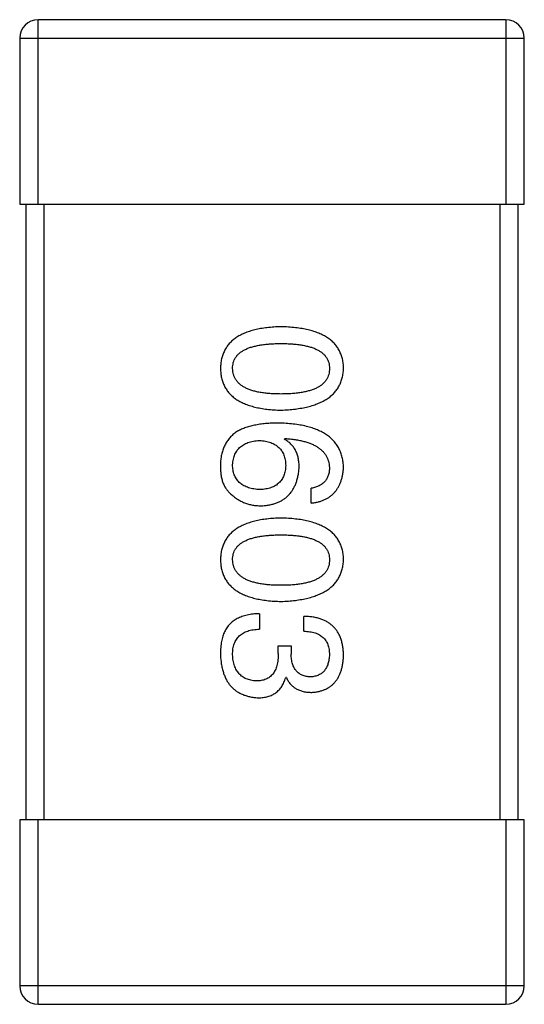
# Model space of a CAD drawing. Header units: millimetres. Extents: x 134 to 283, y 142 to 332.
# Tile 39 of 145: x 198.751 to 199.571, y 173.42 to 175.02. Entities that reach past the tile are written whole.
import ezdxf

# ---------------------------------------------------------------- set-up
doc = ezdxf.new("R2010")
doc.units = ezdxf.units.MM
doc.header["$LTSCALE"] = 0.1
doc.layers.get('0').update_dxf_attribs({"linetype": 'CONTINUOUS'})

msp = doc.modelspace()

# ---------------------------------------------------------------- linework, layer by layer
at = {"color": 7, "linetype": 'Continuous'}
for p, q in [((199.5415, 175.0201), (198.7815, 175.0201)), ((198.7815, 174.7201), (198.7815, 175.0201)), ((199.5415, 175.0201), (199.5415, 174.7201)), ((198.7515, 174.9901), (199.5715, 174.9901)), ((198.7515, 174.9901), (198.7515, 174.7201)), ((199.5715, 174.7201), (199.5715, 174.9901)), ((198.7515, 174.7201), (199.5715, 174.7201)), ((198.7615, 174.7201), (198.7615, 173.7201)), ((198.7915, 173.7201), (198.7915, 174.7201)), ((199.5315, 174.7201), (199.5315, 173.7201)), ((199.5615, 173.7201), (199.5615, 174.7201)), ((199.1815, 174.3384), (199.1826, 174.3394)), ((199.2253, 174.2345), (199.2253, 174.2586)), ((199.1411, 174.0548), (199.1411, 174.0297)), ((199.2132, 174.0264), (199.2132, 174.0504)), ((199.1717, 174.0024), (199.1925, 174.0024)), ((199.1717, 173.9903), (199.1717, 174.0024)), ((199.1925, 174.0024), (199.1925, 173.9892)), ((199.1848, 173.951), (199.1837, 173.951)), ((199.5715, 173.7201), (198.7515, 173.7201)), ((198.7515, 173.7201), (198.7515, 173.4501)), ((198.7815, 173.4201), (198.7815, 173.7201)), ((199.5415, 173.7201), (199.5415, 173.4201)), ((199.5715, 173.4501), (199.5715, 173.7201)), ((199.5715, 173.4501), (198.7515, 173.4501)), ((198.7815, 173.4201), (199.5415, 173.4201))]:
    msp.add_line(p, q, dxfattribs=at)
for centre, start, end in [((198.7815, 174.9901), 90, 180), ((199.5415, 174.9901), 0, 90), ((198.7815, 173.4501), 180, 270), ((199.5415, 173.4501), 270, 0)]:
    msp.add_arc(centre, 0.03, start, end, dxfattribs=at)
for points, knots in [([(199.1761, 174.5211), (199.1721, 174.521), (199.1645, 174.5207), (199.1535, 174.5197), (199.1432, 174.5182), (199.1336, 174.5162), (199.1248, 174.5137), (199.1168, 174.5107), (199.1094, 174.5073), (199.1029, 174.5032), (199.097, 174.4988), (199.092, 174.4938), (199.0877, 174.4882), (199.0841, 174.4822), (199.0814, 174.4757), (199.0793, 174.4687), (199.0781, 174.4612), (199.0778, 174.456), (199.0777, 174.4534)], [0, 0, 0, 0, 0.087693, 0.170223, 0.247496, 0.319826, 0.387768, 0.451403, 0.511459, 0.568358, 0.622671, 0.675251, 0.726739, 0.778422, 0.830759, 0.884394, 0.940865, 1, 1, 1, 1]), ([(199.2777, 174.4534), (199.2776, 174.456), (199.2774, 174.4612), (199.2761, 174.4687), (199.2739, 174.4757), (199.2711, 174.4822), (199.2674, 174.4883), (199.263, 174.4938), (199.2578, 174.4988), (199.2517, 174.5032), (199.2449, 174.5073), (199.2374, 174.5107), (199.2291, 174.5137), (199.2199, 174.5162), (199.2101, 174.5182), (199.1994, 174.5197), (199.188, 174.5207), (199.1801, 174.521), (199.1761, 174.5211)], [0, 0, 0, 0, 0.057911, 0.113262, 0.165956, 0.217443, 0.268511, 0.319665, 0.372, 0.426129, 0.483365, 0.543779, 0.607756, 0.676562, 0.749704, 0.827713, 0.911177, 1, 1, 1, 1]), ([(199.0974, 174.4534), (199.0975, 174.455), (199.0976, 174.4582), (199.0985, 174.4628), (199.1, 174.4672), (199.1023, 174.4711), (199.105, 174.4748), (199.1084, 174.4782), (199.1125, 174.4811), (199.1171, 174.4838), (199.1224, 174.4862), (199.1282, 174.4883), (199.1348, 174.4899), (199.1418, 174.4914), (199.1495, 174.4925), (199.1578, 174.4932), (199.1667, 174.4937), (199.1729, 174.4938), (199.1761, 174.4938)], [0, 0, 0, 0, 0.049766, 0.097012, 0.143225, 0.188786, 0.235079, 0.282962, 0.333687, 0.387747, 0.445963, 0.508657, 0.576545, 0.649868, 0.72822, 0.812712, 0.903543, 1, 1, 1, 1]), ([(199.1761, 174.4938), (199.1792, 174.4938), (199.1854, 174.4937), (199.1943, 174.4932), (199.2027, 174.4925), (199.2104, 174.4914), (199.2174, 174.4899), (199.2239, 174.4883), (199.2298, 174.4862), (199.235, 174.4838), (199.2397, 174.4811), (199.2437, 174.4782), (199.2471, 174.4748), (199.2499, 174.4711), (199.2521, 174.4671), (199.2537, 174.4628), (199.2546, 174.4582), (199.2547, 174.455), (199.2548, 174.4534)], [0, 0, 0, 0, 0.096452, 0.187278, 0.271765, 0.350519, 0.423437, 0.491321, 0.554011, 0.612224, 0.666281, 0.717003, 0.764884, 0.811423, 0.856783, 0.902993, 0.950236, 1, 1, 1, 1]), ([(199.0777, 174.4534), (199.0778, 174.4507), (199.0781, 174.4455), (199.0793, 174.438), (199.0814, 174.431), (199.0841, 174.4245), (199.0877, 174.4185), (199.092, 174.4129), (199.097, 174.4079), (199.1029, 174.4034), (199.1094, 174.3995), (199.1168, 174.396), (199.1248, 174.393), (199.1336, 174.3905), (199.1432, 174.3885), (199.1535, 174.387), (199.1645, 174.386), (199.1721, 174.3857), (199.1761, 174.3856)], [0, 0, 0, 0, 0.059134, 0.115603, 0.169236, 0.221572, 0.273254, 0.32474, 0.377319, 0.431815, 0.488555, 0.548609, 0.612242, 0.680182, 0.75251, 0.829782, 0.91231, 1, 1, 1, 1]), ([(199.1761, 174.4118), (199.1729, 174.4119), (199.1669, 174.4119), (199.1581, 174.4124), (199.1499, 174.4132), (199.1422, 174.4143), (199.1352, 174.4157), (199.1288, 174.4175), (199.1229, 174.4196), (199.1177, 174.4221), (199.113, 174.4248), (199.109, 174.4279), (199.1055, 174.4313), (199.1026, 174.4351), (199.1004, 174.4392), (199.0987, 174.4436), (199.0977, 174.4484), (199.0975, 174.4517), (199.0974, 174.4534)], [0, 0, 0, 0, 0.094834, 0.184067, 0.267029, 0.344713, 0.417334, 0.484367, 0.546941, 0.604717, 0.65953, 0.710539, 0.759381, 0.806382, 0.853027, 0.900623, 0.949121, 1, 1, 1, 1]), ([(199.1761, 174.3856), (199.1801, 174.3858), (199.1879, 174.3861), (199.1992, 174.3873), (199.2098, 174.3889), (199.2195, 174.3909), (199.2286, 174.3934), (199.2369, 174.3965), (199.2444, 174.4), (199.2512, 174.404), (199.2572, 174.4085), (199.2625, 174.4135), (199.267, 174.4189), (199.2707, 174.4249), (199.2736, 174.4313), (199.2758, 174.4382), (199.2773, 174.4456), (199.2776, 174.4507), (199.2777, 174.4534)], [0, 0, 0, 0, 0.088475, 0.171606, 0.249595, 0.322626, 0.391327, 0.455765, 0.516374, 0.573675, 0.628522, 0.681161, 0.732559, 0.783563, 0.83504, 0.887639, 0.942585, 1, 1, 1, 1]), ([(199.2548, 174.4534), (199.2547, 174.4517), (199.2546, 174.4484), (199.2537, 174.4436), (199.2521, 174.4392), (199.25, 174.4351), (199.2471, 174.4314), (199.2437, 174.4279), (199.2397, 174.4248), (199.235, 174.422), (199.2298, 174.4196), (199.2239, 174.4175), (199.2174, 174.4158), (199.2103, 174.4143), (199.2027, 174.4132), (199.1943, 174.4124), (199.1854, 174.4119), (199.1792, 174.4119), (199.1761, 174.4118)], [0, 0, 0, 0, 0.050604, 0.098688, 0.145699, 0.191791, 0.238625, 0.286717, 0.337546, 0.391814, 0.449755, 0.512106, 0.579685, 0.652048, 0.730262, 0.814146, 0.904281, 1, 1, 1, 1]), ([(199.1717, 174.3646), (199.1682, 174.3646), (199.1613, 174.3645), (199.1513, 174.3638), (199.1418, 174.3627), (199.1331, 174.3611), (199.1249, 174.3592), (199.1173, 174.3568), (199.1103, 174.3539), (199.106, 174.3515), (199.1039, 174.3504)], [0, 0, 0, 0, 0.151498, 0.29521, 0.430242, 0.557137, 0.677306, 0.790845, 0.898111, 1, 1, 1, 1]), ([(199.2777, 174.2925), (199.2775, 174.2953), (199.2772, 174.3008), (199.2757, 174.3088), (199.2735, 174.3163), (199.2704, 174.3232), (199.2666, 174.3297), (199.2618, 174.3355), (199.2564, 174.3409), (199.2501, 174.3456), (199.243, 174.3499), (199.2352, 174.3536), (199.2265, 174.3568), (199.2171, 174.3594), (199.2069, 174.3616), (199.1958, 174.3631), (199.184, 174.3642), (199.1759, 174.3645), (199.1717, 174.3646)], [0, 0, 0, 0, 0.058957, 0.115262, 0.16907, 0.221312, 0.273147, 0.324961, 0.377649, 0.432026, 0.488925, 0.549039, 0.612912, 0.680653, 0.753056, 0.830314, 0.912483, 1, 1, 1, 1]), ([(199.1039, 174.3504), (199.1019, 174.3489), (199.098, 174.346), (199.0928, 174.3407), (199.0884, 174.3351), (199.0847, 174.3288), (199.0818, 174.3221), (199.0796, 174.3149), (199.0782, 174.3071), (199.0779, 174.3018), (199.0777, 174.299)], [0, 0, 0, 0, 0.125033, 0.246266, 0.36603, 0.485265, 0.606781, 0.732144, 0.862551, 1, 1, 1, 1]), ([(199.0974, 174.2946), (199.0975, 174.2962), (199.0976, 174.2993), (199.0983, 174.3038), (199.0992, 174.3081), (199.1005, 174.312), (199.102, 174.3156), (199.104, 174.3189), (199.1062, 174.322), (199.1089, 174.3247), (199.1117, 174.3272), (199.115, 174.3293), (199.1185, 174.3313), (199.1224, 174.3329), (199.1267, 174.3341), (199.1312, 174.3351), (199.136, 174.3359), (199.1394, 174.3361), (199.1411, 174.3362)], [0, 0, 0, 0, 0.070403, 0.137196, 0.200053, 0.260887, 0.31876, 0.37535, 0.430743, 0.485927, 0.541678, 0.598832, 0.657726, 0.719441, 0.783504, 0.851852, 0.923533, 1, 1, 1, 1]), ([(199.1411, 174.3362), (199.1428, 174.3361), (199.146, 174.3358), (199.1508, 174.3352), (199.1552, 174.3341), (199.1593, 174.3329), (199.1631, 174.3314), (199.1666, 174.3295), (199.1697, 174.3274), (199.1726, 174.325), (199.1751, 174.3223), (199.1773, 174.3193), (199.1792, 174.3161), (199.1807, 174.3126), (199.182, 174.3088), (199.1829, 174.3047), (199.1835, 174.3003), (199.1837, 174.2973), (199.1837, 174.2957)], [0, 0, 0, 0, 0.076072, 0.148369, 0.216753, 0.281358, 0.342792, 0.401604, 0.458929, 0.514444, 0.569818, 0.625343, 0.681554, 0.739608, 0.800134, 0.863477, 0.929547, 1, 1, 1, 1]), ([(199.2056, 174.2925), (199.2055, 174.2951), (199.2054, 174.3002), (199.2043, 174.3075), (199.2024, 174.3142), (199.1998, 174.3203), (199.1963, 174.3258), (199.1922, 174.3307), (199.1872, 174.335), (199.1835, 174.3372), (199.1815, 174.3384)], [0, 0, 0, 0, 0.144617, 0.279572, 0.40596, 0.526097, 0.64389, 0.760003, 0.877724, 1, 1, 1, 1]), ([(199.1826, 174.3394), (199.1855, 174.3392), (199.191, 174.3389), (199.1989, 174.3378), (199.2063, 174.3365), (199.2133, 174.335), (199.2196, 174.3331), (199.2255, 174.3309), (199.2308, 174.3284), (199.2356, 174.3257), (199.2399, 174.3225), (199.2436, 174.3192), (199.2469, 174.3155), (199.2495, 174.3114), (199.2517, 174.3071), (199.2532, 174.3025), (199.2544, 174.2976), (199.2546, 174.2942), (199.2548, 174.2925)], [0, 0, 0, 0, 0.089218, 0.173709, 0.252753, 0.326963, 0.397099, 0.462534, 0.524018, 0.582178, 0.637235, 0.689955, 0.741228, 0.791618, 0.841661, 0.892925, 0.945259, 1, 1, 1, 1]), ([(199.0777, 174.299), (199.0777, 174.2962), (199.0776, 174.2908), (199.0782, 174.283), (199.0793, 174.2758), (199.0811, 174.2693), (199.0834, 174.2634), (199.0864, 174.2582), (199.0899, 174.2536), (199.0927, 174.2511), (199.0941, 174.2498)], [0, 0, 0, 0, 0.156782, 0.301945, 0.436395, 0.561474, 0.678489, 0.78853, 0.894967, 1, 1, 1, 1]), ([(199.1422, 174.2564), (199.1405, 174.2565), (199.1371, 174.2567), (199.1322, 174.2574), (199.1277, 174.2583), (199.1235, 174.2595), (199.1195, 174.2609), (199.1159, 174.2627), (199.1126, 174.2647), (199.1097, 174.267), (199.107, 174.2695), (199.1046, 174.2723), (199.1026, 174.2754), (199.1009, 174.2787), (199.0995, 174.2823), (199.0985, 174.2862), (199.0978, 174.2903), (199.0975, 174.2932), (199.0974, 174.2946)], [0, 0, 0, 0, 0.078863, 0.153308, 0.223539, 0.289857, 0.35341, 0.413572, 0.471721, 0.528235, 0.584279, 0.638781, 0.69466, 0.751251, 0.809198, 0.869697, 0.933318, 1, 1, 1, 1]), ([(199.1837, 174.2957), (199.1837, 174.2942), (199.1835, 174.2913), (199.1829, 174.2871), (199.182, 174.2831), (199.1808, 174.2794), (199.1793, 174.2759), (199.1774, 174.2728), (199.1753, 174.2699), (199.1728, 174.2673), (199.1701, 174.265), (199.167, 174.2628), (199.1636, 174.2611), (199.1599, 174.2596), (199.1559, 174.2584), (199.1516, 174.2574), (199.147, 174.2567), (199.1438, 174.2565), (199.1422, 174.2564)], [0, 0, 0, 0, 0.069884, 0.136529, 0.199638, 0.259844, 0.317774, 0.374356, 0.430026, 0.485148, 0.5409, 0.597889, 0.657472, 0.718614, 0.783613, 0.85129, 0.923712, 1, 1, 1, 1]), ([(199.1433, 174.2302), (199.1456, 174.2303), (199.1502, 174.2305), (199.1568, 174.2315), (199.1631, 174.2329), (199.1689, 174.2347), (199.1743, 174.237), (199.1792, 174.2399), (199.1838, 174.2431), (199.1879, 174.2468), (199.1916, 174.2509), (199.1949, 174.2555), (199.1977, 174.2606), (199.2002, 174.2661), (199.2022, 174.272), (199.2037, 174.2784), (199.2049, 174.2853), (199.2054, 174.29), (199.2056, 174.2925)], [0, 0, 0, 0, 0.071527, 0.139094, 0.20346, 0.264939, 0.323904, 0.381383, 0.437591, 0.493343, 0.549401, 0.606085, 0.664838, 0.725424, 0.788712, 0.855452, 0.925772, 1, 1, 1, 1]), ([(199.2548, 174.2925), (199.2547, 174.2902), (199.2546, 174.2859), (199.2531, 174.2797), (199.2508, 174.2743), (199.2475, 174.2696), (199.2433, 174.2657), (199.2381, 174.2625), (199.232, 174.2601), (199.2276, 174.2591), (199.2253, 174.2586)], [0, 0, 0, 0, 0.136586, 0.261496, 0.378089, 0.490612, 0.605522, 0.725767, 0.8561, 1, 1, 1, 1]), ([(199.2253, 174.2345), (199.2272, 174.2348), (199.2311, 174.2353), (199.2368, 174.2366), (199.2421, 174.2381), (199.247, 174.2401), (199.2515, 174.2424), (199.2557, 174.2452), (199.2596, 174.2482), (199.2631, 174.2517), (199.2661, 174.2555), (199.2689, 174.2597), (199.2713, 174.2643), (199.2733, 174.2692), (199.275, 174.2745), (199.2763, 174.2802), (199.2772, 174.2862), (199.2775, 174.2903), (199.2777, 174.2925)], [0, 0, 0, 0, 0.06947, 0.136096, 0.199592, 0.260665, 0.319672, 0.377156, 0.433415, 0.489984, 0.546535, 0.604276, 0.663499, 0.725182, 0.788953, 0.855683, 0.926216, 1, 1, 1, 1]), ([(199.0941, 174.2498), (199.0959, 174.2483), (199.0993, 174.2452), (199.1049, 174.2411), (199.1107, 174.2378), (199.1167, 174.2349), (199.123, 174.2328), (199.1296, 174.2313), (199.1364, 174.2304), (199.141, 174.2302), (199.1433, 174.2302)], [0, 0, 0, 0, 0.129393, 0.255335, 0.378531, 0.500878, 0.622934, 0.746191, 0.87096, 1, 1, 1, 1]), ([(199.1761, 174.2102), (199.1721, 174.2101), (199.1645, 174.2098), (199.1535, 174.2088), (199.1432, 174.2074), (199.1336, 174.2053), (199.1248, 174.2029), (199.1168, 174.1998), (199.1094, 174.1964), (199.1029, 174.1924), (199.097, 174.1879), (199.092, 174.1829), (199.0877, 174.1774), (199.0841, 174.1713), (199.0814, 174.1648), (199.0793, 174.1578), (199.0781, 174.1503), (199.0778, 174.1451), (199.0777, 174.1425)], [0, 0, 0, 0, 0.087693, 0.170223, 0.247496, 0.319826, 0.387768, 0.451403, 0.511459, 0.568358, 0.622671, 0.675251, 0.726739, 0.778422, 0.830759, 0.884394, 0.940865, 1, 1, 1, 1]), ([(199.2777, 174.1425), (199.2776, 174.1451), (199.2774, 174.1503), (199.2761, 174.1578), (199.2739, 174.1648), (199.2711, 174.1714), (199.2674, 174.1774), (199.263, 174.1829), (199.2578, 174.1879), (199.2517, 174.1924), (199.2449, 174.1964), (199.2374, 174.1998), (199.2291, 174.2029), (199.2199, 174.2053), (199.2101, 174.2074), (199.1994, 174.2088), (199.188, 174.2098), (199.1801, 174.2101), (199.1761, 174.2102)], [0, 0, 0, 0, 0.057911, 0.113262, 0.165956, 0.217443, 0.268511, 0.319665, 0.372, 0.426129, 0.483365, 0.543779, 0.607756, 0.676562, 0.749704, 0.827713, 0.911177, 1, 1, 1, 1]), ([(199.0974, 174.1425), (199.0975, 174.1441), (199.0976, 174.1473), (199.0985, 174.152), (199.1, 174.1563), (199.1023, 174.1602), (199.105, 174.1639), (199.1084, 174.1673), (199.1125, 174.1703), (199.1171, 174.1729), (199.1224, 174.1753), (199.1282, 174.1774), (199.1348, 174.179), (199.1418, 174.1805), (199.1495, 174.1816), (199.1578, 174.1823), (199.1667, 174.1828), (199.1729, 174.1829), (199.1761, 174.1829)], [0, 0, 0, 0, 0.049766, 0.097012, 0.143225, 0.188786, 0.235079, 0.282962, 0.333687, 0.387747, 0.445963, 0.508657, 0.576545, 0.649868, 0.72822, 0.812712, 0.903543, 1, 1, 1, 1]), ([(199.1761, 174.1829), (199.1792, 174.1829), (199.1854, 174.1828), (199.1943, 174.1823), (199.2027, 174.1816), (199.2104, 174.1805), (199.2174, 174.179), (199.2239, 174.1774), (199.2298, 174.1753), (199.235, 174.1729), (199.2397, 174.1703), (199.2437, 174.1673), (199.2471, 174.1639), (199.2499, 174.1603), (199.2521, 174.1563), (199.2537, 174.152), (199.2546, 174.1473), (199.2547, 174.1441), (199.2548, 174.1425)], [0, 0, 0, 0, 0.096452, 0.187278, 0.271765, 0.350519, 0.423437, 0.491321, 0.554011, 0.612224, 0.666281, 0.717003, 0.764884, 0.811423, 0.856783, 0.902993, 0.950236, 1, 1, 1, 1]), ([(199.0777, 174.1425), (199.0778, 174.1398), (199.0781, 174.1347), (199.0793, 174.1272), (199.0814, 174.1202), (199.0841, 174.1136), (199.0877, 174.1076), (199.092, 174.1021), (199.097, 174.0971), (199.1029, 174.0926), (199.1094, 174.0886), (199.1168, 174.0851), (199.1248, 174.0821), (199.1336, 174.0796), (199.1432, 174.0776), (199.1535, 174.0762), (199.1645, 174.0751), (199.1721, 174.0749), (199.1761, 174.0747)], [0, 0, 0, 0, 0.059134, 0.115603, 0.169236, 0.221572, 0.273254, 0.32474, 0.377319, 0.431815, 0.488555, 0.548609, 0.612242, 0.680182, 0.75251, 0.829782, 0.91231, 1, 1, 1, 1]), ([(199.1761, 174.101), (199.1729, 174.101), (199.1669, 174.101), (199.1581, 174.1015), (199.1499, 174.1023), (199.1422, 174.1035), (199.1352, 174.1049), (199.1288, 174.1067), (199.1229, 174.1087), (199.1177, 174.1112), (199.113, 174.114), (199.109, 174.1171), (199.1055, 174.1205), (199.1026, 174.1242), (199.1004, 174.1283), (199.0987, 174.1328), (199.0977, 174.1375), (199.0975, 174.1408), (199.0974, 174.1425)], [0, 0, 0, 0, 0.094834, 0.184067, 0.267029, 0.344713, 0.417334, 0.484367, 0.546941, 0.604717, 0.65953, 0.710539, 0.759381, 0.806382, 0.853027, 0.900623, 0.949121, 1, 1, 1, 1]), ([(199.1761, 174.0747), (199.1801, 174.0749), (199.1879, 174.0752), (199.1992, 174.0764), (199.2098, 174.078), (199.2195, 174.08), (199.2286, 174.0826), (199.2369, 174.0856), (199.2444, 174.0891), (199.2512, 174.0931), (199.2572, 174.0976), (199.2625, 174.1026), (199.267, 174.1081), (199.2707, 174.114), (199.2736, 174.1205), (199.2758, 174.1274), (199.2773, 174.1348), (199.2776, 174.1399), (199.2777, 174.1425)], [0, 0, 0, 0, 0.088475, 0.171606, 0.249595, 0.322626, 0.391327, 0.455765, 0.516374, 0.573675, 0.628522, 0.681161, 0.732559, 0.783563, 0.83504, 0.887639, 0.942585, 1, 1, 1, 1]), ([(199.2548, 174.1425), (199.2547, 174.1408), (199.2546, 174.1375), (199.2537, 174.1328), (199.2521, 174.1283), (199.25, 174.1242), (199.2471, 174.1205), (199.2437, 174.117), (199.2397, 174.114), (199.235, 174.1112), (199.2298, 174.1088), (199.2239, 174.1066), (199.2174, 174.1049), (199.2103, 174.1034), (199.2027, 174.1023), (199.1943, 174.1015), (199.1854, 174.101), (199.1792, 174.101), (199.1761, 174.101)], [0, 0, 0, 0, 0.050604, 0.098688, 0.145699, 0.191791, 0.238625, 0.286717, 0.337546, 0.391814, 0.449755, 0.512106, 0.579685, 0.652048, 0.730262, 0.814146, 0.904281, 1, 1, 1, 1]), ([(199.1411, 174.0548), (199.1393, 174.0547), (199.1358, 174.0546), (199.1307, 174.0542), (199.1259, 174.0535), (199.1212, 174.0526), (199.1168, 174.0515), (199.1126, 174.0502), (199.1087, 174.0487), (199.1051, 174.0469), (199.1016, 174.045), (199.0984, 174.0428), (199.0954, 174.0404), (199.0927, 174.0379), (199.0902, 174.035), (199.088, 174.032), (199.0859, 174.0288), (199.0848, 174.0265), (199.0843, 174.0253)], [0, 0, 0, 0, 0.078937, 0.154495, 0.226898, 0.296844, 0.363348, 0.427781, 0.48946, 0.549586, 0.607902, 0.664733, 0.720805, 0.776157, 0.831175, 0.886736, 0.943094, 1, 1, 1, 1]), ([(199.2777, 173.9871), (199.2776, 173.9896), (199.2775, 173.9945), (199.2766, 174.0015), (199.2753, 174.0082), (199.2734, 174.0143), (199.2711, 174.02), (199.2683, 174.0252), (199.2649, 174.0299), (199.2611, 174.0341), (199.2568, 174.0379), (199.252, 174.0411), (199.2467, 174.0439), (199.241, 174.0462), (199.2347, 174.048), (199.228, 174.0493), (199.2208, 174.0502), (199.2158, 174.0504), (199.2132, 174.0504)], [0, 0, 0, 0, 0.073232, 0.142595, 0.207997, 0.270074, 0.329156, 0.386529, 0.441846, 0.496976, 0.551877, 0.607941, 0.665637, 0.725446, 0.788542, 0.855101, 0.925196, 1, 1, 1, 1]), ([(199.0843, 174.0253), (199.0837, 174.0242), (199.0827, 174.0218), (199.0813, 174.0181), (199.0802, 174.014), (199.0793, 174.0096), (199.0786, 174.005), (199.0781, 174), (199.0778, 173.9947), (199.0777, 173.9911), (199.0777, 173.9892)], [0, 0, 0, 0, 0.101955, 0.208983, 0.322698, 0.44339, 0.570851, 0.70629, 0.84885, 1, 1, 1, 1]), ([(199.0974, 173.9881), (199.0974, 173.9898), (199.0975, 173.993), (199.098, 173.9976), (199.0988, 174.0019), (199.1001, 174.0059), (199.1016, 174.0096), (199.1035, 174.013), (199.1057, 174.016), (199.1083, 174.0188), (199.1112, 174.0212), (199.1145, 174.0234), (199.1181, 174.0252), (199.122, 174.0268), (199.1263, 174.028), (199.1309, 174.0288), (199.1359, 174.0295), (199.1393, 174.0296), (199.1411, 174.0297)], [0, 0, 0, 0, 0.071272, 0.13882, 0.201858, 0.262757, 0.320043, 0.376709, 0.431462, 0.486034, 0.541209, 0.597703, 0.65589, 0.717768, 0.782056, 0.850407, 0.92277, 1, 1, 1, 1]), ([(199.2132, 174.0264), (199.2149, 174.0263), (199.2182, 174.0262), (199.2229, 174.0256), (199.2273, 174.0248), (199.2314, 174.0237), (199.2351, 174.0223), (199.2385, 174.0206), (199.2416, 174.0186), (199.2444, 174.0163), (199.2469, 174.0138), (199.249, 174.011), (199.2508, 174.0078), (199.2522, 174.0044), (199.2534, 174.0008), (199.2542, 173.9968), (199.2547, 173.9926), (199.2547, 173.9896), (199.2548, 173.9881)], [0, 0, 0, 0, 0.078134, 0.15164, 0.221358, 0.286689, 0.348614, 0.407697, 0.464247, 0.520153, 0.574432, 0.629291, 0.684538, 0.742032, 0.801329, 0.863637, 0.930123, 1, 1, 1, 1]), ([(199.0777, 173.9892), (199.0778, 173.9865), (199.0781, 173.9812), (199.079, 173.9734), (199.0804, 173.9662), (199.0823, 173.9595), (199.0845, 173.9532), (199.0872, 173.9475), (199.0904, 173.9423), (199.094, 173.9375), (199.0981, 173.9333), (199.1026, 173.9296), (199.1076, 173.9264), (199.113, 173.9237), (199.1188, 173.9216), (199.1251, 173.9199), (199.1319, 173.9187), (199.1365, 173.9184), (199.1389, 173.9182)], [0, 0, 0, 0, 0.078078, 0.151942, 0.221594, 0.28726, 0.350176, 0.409768, 0.467648, 0.523784, 0.578904, 0.634014, 0.689819, 0.746826, 0.805875, 0.867063, 0.931764, 1, 1, 1, 1]), ([(199.1356, 173.9455), (199.1342, 173.9456), (199.1313, 173.9458), (199.1272, 173.9466), (199.1233, 173.9476), (199.1197, 173.9489), (199.1164, 173.9506), (199.1133, 173.9524), (199.1105, 173.9547), (199.108, 173.9572), (199.1057, 173.9601), (199.1037, 173.9632), (199.102, 173.9666), (199.1005, 173.9704), (199.0993, 173.9744), (199.0984, 173.9787), (199.0977, 173.9833), (199.0975, 173.9865), (199.0974, 173.9881)], [0, 0, 0, 0, 0.068514, 0.133941, 0.195994, 0.255362, 0.312994, 0.369441, 0.424687, 0.480522, 0.537148, 0.594801, 0.654411, 0.716817, 0.781981, 0.850498, 0.923306, 1, 1, 1, 1]), ([(199.1717, 173.9903), (199.1717, 173.9885), (199.1717, 173.985), (199.1712, 173.9799), (199.1705, 173.9752), (199.1695, 173.9708), (199.1683, 173.9667), (199.1667, 173.963), (199.1649, 173.9597), (199.1628, 173.9567), (199.1604, 173.9541), (199.1577, 173.9518), (199.1547, 173.9498), (199.1514, 173.9482), (199.1479, 173.947), (199.144, 173.9461), (199.1399, 173.9456), (199.1371, 173.9455), (199.1356, 173.9455)], [0, 0, 0, 0, 0.082495, 0.159728, 0.232496, 0.300725, 0.365163, 0.425859, 0.483728, 0.538892, 0.592921, 0.646195, 0.699968, 0.754746, 0.811387, 0.870806, 0.933482, 1, 1, 1, 1]), ([(199.2242, 173.9521), (199.2229, 173.9522), (199.2205, 173.9523), (199.217, 173.9528), (199.2138, 173.9536), (199.2107, 173.9547), (199.2079, 173.9561), (199.2054, 173.9578), (199.203, 173.9597), (199.2009, 173.9619), (199.199, 173.9644), (199.1974, 173.9671), (199.196, 173.9701), (199.1948, 173.9734), (199.1939, 173.977), (199.1931, 173.9808), (199.1927, 173.9849), (199.1925, 173.9878), (199.1925, 173.9892)], [0, 0, 0, 0, 0.067741, 0.131599, 0.192143, 0.249977, 0.306453, 0.361639, 0.416449, 0.471489, 0.527582, 0.584873, 0.644974, 0.70814, 0.77492, 0.845909, 0.920585, 1, 1, 1, 1]), ([(199.2548, 173.9881), (199.2547, 173.9868), (199.2546, 173.9841), (199.2541, 173.9802), (199.2534, 173.9766), (199.2525, 173.9732), (199.2514, 173.9701), (199.25, 173.9672), (199.2484, 173.9645), (199.2466, 173.9622), (199.2446, 173.96), (199.2423, 173.9582), (199.2399, 173.9565), (199.2371, 173.9551), (199.2342, 173.954), (199.2311, 173.9531), (199.2277, 173.9524), (199.2254, 173.9522), (199.2242, 173.9521)], [0, 0, 0, 0, 0.078051, 0.151197, 0.220412, 0.286742, 0.34933, 0.409464, 0.467368, 0.52298, 0.578639, 0.633998, 0.690142, 0.746855, 0.805868, 0.867776, 0.932345, 1, 1, 1, 1]), ([(199.2264, 173.9269), (199.2283, 173.9271), (199.2322, 173.9274), (199.2378, 173.9285), (199.2431, 173.93), (199.248, 173.9318), (199.2525, 173.9341), (199.2567, 173.9369), (199.2605, 173.94), (199.2639, 173.9436), (199.2669, 173.9476), (199.2696, 173.952), (199.2719, 173.9568), (199.2738, 173.9621), (199.2754, 173.9677), (199.2765, 173.9738), (199.2774, 173.9803), (199.2776, 173.9848), (199.2777, 173.9871)], [0, 0, 0, 0, 0.067521, 0.132139, 0.193339, 0.252064, 0.309083, 0.364848, 0.420021, 0.475612, 0.532002, 0.589602, 0.649896, 0.712634, 0.778603, 0.848416, 0.922155, 1, 1, 1, 1]), ([(199.1389, 173.9182), (199.1404, 173.9182), (199.1431, 173.9182), (199.1472, 173.9187), (199.1511, 173.9192), (199.1548, 173.9202), (199.1583, 173.9213), (199.1616, 173.9227), (199.1647, 173.9244), (199.1677, 173.9263), (199.1704, 173.9285), (199.1729, 173.931), (199.1752, 173.9337), (199.1773, 173.9366), (199.1792, 173.9399), (199.181, 173.9433), (199.1825, 173.9471), (199.1833, 173.9497), (199.1837, 173.951)], [0, 0, 0, 0, 0.071215, 0.138707, 0.20396, 0.266995, 0.327734, 0.387609, 0.445602, 0.503345, 0.561136, 0.618597, 0.677672, 0.738255, 0.799989, 0.863961, 0.930555, 1, 1, 1, 1]), ([(199.1848, 173.951), (199.1858, 173.9491), (199.1876, 173.9453), (199.1913, 173.9404), (199.1957, 173.9362), (199.2006, 173.9328), (199.2062, 173.9302), (199.2124, 173.9283), (199.2192, 173.9271), (199.2239, 173.927), (199.2264, 173.9269)], [0, 0, 0, 0, 0.125227, 0.244792, 0.361427, 0.478215, 0.59667, 0.722058, 0.856314, 1, 1, 1, 1])]:
    msp.add_open_spline(points, degree=3, knots=knots, dxfattribs=at)

doc.saveas('drawing.dxf')
